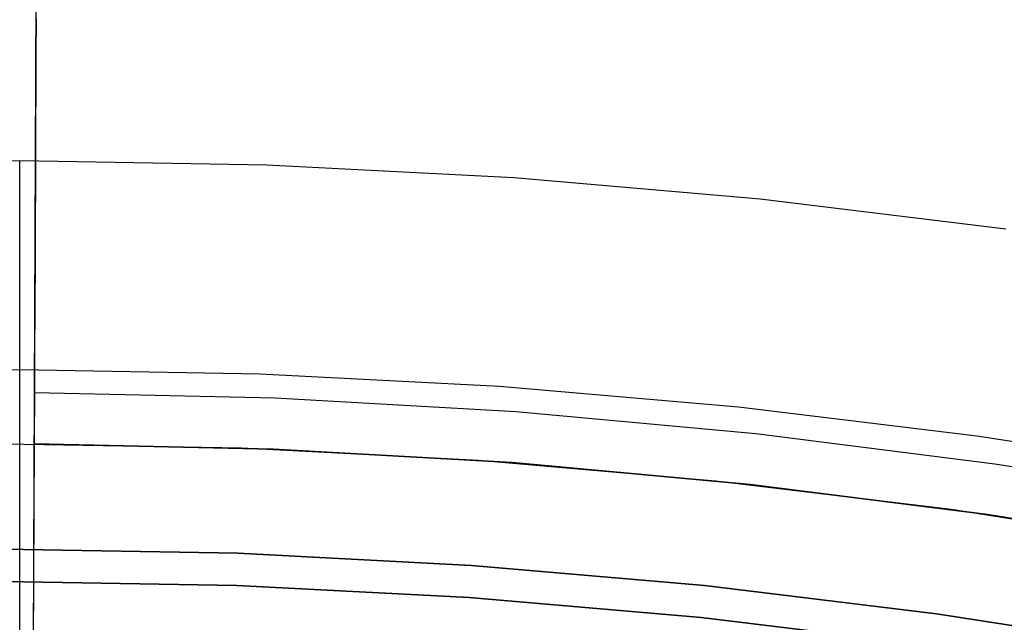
# Model space of a CAD drawing. Header units: millimetres. Extents: x 8929 to 10091, y -2708 to -1691.
# Tile 189 of 196: x 9510.15 to 9520.88, y -1985.07 to -1978.49. Entities that reach past the tile are written whole.
import ezdxf

# ---------------------------------------------------------------- set-up
doc = ezdxf.new("R2010")
doc.units = ezdxf.units.MM
for name, color, linetype in [('1', 7, 'Continuous'), ('COLOR EXT', 7, 'Continuous'), ('luz', 7, 'Continuous')]:
    doc.layers.add(name, color=color, linetype=linetype)

msp = doc.modelspace()

# ---------------------------------------------------------------- linework, layer by layer
at = {"layer": '1', "color": 7, "true_color": 0xffffff}
for p, q in [((9510.308, -1982.566, 65.998), (9510.358, -1971.143, 65.998)), ((9510.326, -1978.482, 55.628), (9510.324, -1978.879, 55.216)), ((9510.281, -1988.621, 55.603), (9510.326, -1978.506, 55.603)), ((9510.324, -1978.879, 55.216), (9510.322, -1979.263, 54.79)), ((9510.322, -1979.263, 54.79), (9510.321, -1979.631, 54.352)), ((9510.321, -1979.631, 54.352), (9510.319, -1979.984, 53.901)), ((9510.319, -1979.984, 53.901), (9510.318, -1980.321, 53.438)), ((9510.147, -1980.035, 69.704), (9507.452, -1980.081, 69.704)), ((9510.147, -2008.621, 69.704), (9510.147, -1980.035, 69.704)), ((9510.147, -1998.07, 206.672), (9510.147, -1980.035, 69.704)), ((9512.842, -1980.081, 69.704), (9510.147, -1980.035, 69.704)), ((9515.534, -1980.221, 69.704), (9512.842, -1980.081, 69.704)), ((9510.318, -1980.321, 53.438), (9510.316, -1980.643, 52.964)), ((9518.22, -1980.453, 69.704), (9515.534, -1980.221, 69.704)), ((9520.896, -1980.778, 69.704), (9518.22, -1980.453, 69.704)), ((9510.316, -1980.643, 52.964), (9510.315, -1980.947, 52.479)), ((9510.315, -1980.947, 52.479), (9510.314, -1981.235, 51.984)), ((9510.314, -1981.235, 51.984), (9510.312, -1981.506, 51.479)), ((9510.312, -1981.506, 51.479), (9510.311, -1981.759, 50.965)), ((9510.311, -1981.759, 50.965), (9510.31, -1981.994, 50.443)), ((9510.31, -1981.994, 50.443), (9510.309, -1982.211, 49.913)), ((9510.309, -1982.211, 49.913), (9510.308, -1982.41, 49.376)), ((9510.147, -1982.315, 71.704), (9507.53, -1982.361, 71.704)), ((9510.147, -2000.313, 208.385), (9510.147, -1982.315, 71.704)), ((9512.763, -1982.361, 71.704), (9510.147, -1982.315, 71.704)), ((9510.147, -2133.926, 71.704), (9510.147, -1982.315, 71.704)), ((9515.377, -1982.496, 71.704), (9512.763, -1982.361, 71.704)), ((9510.308, -1982.41, 49.376), (9510.308, -1982.59, 48.833)), ((9510.262, -1992.971, 76.403), (9510.308, -1982.566, 65.998)), ((9512.933, -1982.623, 65.998), (9510.308, -1982.566, 65.998)), ((9517.984, -1982.722, 71.704), (9515.377, -1982.496, 71.704)), ((9510.308, -1982.59, 48.833), (9510.307, -1982.752, 48.283)), ((9515.555, -1982.772, 65.998), (9512.933, -1982.623, 65.998)), ((9510.307, -1982.752, 48.283), (9510.306, -1982.894, 47.728)), ((9518.17, -1983.011, 65.998), (9515.555, -1982.772, 65.998)), ((9520.582, -1983.037, 71.704), (9517.984, -1982.722, 71.704)), ((9510.306, -1982.894, 47.728), (9510.306, -1983.018, 47.169)), ((9510.306, -1983.018, 47.169), (9510.305, -1983.121, 46.606)), ((9520.775, -1983.341, 65.998), (9518.17, -1983.011, 65.998)), ((9523.167, -1983.442, 71.704), (9520.582, -1983.037, 71.704)), ((9510.305, -1983.121, 34.804), (9510.196, -2008.126, 34.804)), ((9510.305, -1983.121, 46.606), (9510.305, -1983.121, 34.804)), ((9510.305, -1983.121, 46.606), (9512.911, -1983.178, 46.606)), ((9512.911, -1983.178, 34.804), (9510.305, -1983.121, 34.804)), ((9512.911, -1983.178, 40.705), (9510.305, -1983.121, 40.705)), ((9512.911, -1983.178, 46.606), (9515.514, -1983.325, 46.606)), ((9515.514, -1983.325, 34.804), (9512.911, -1983.178, 34.804)), ((9515.514, -1983.325, 40.705), (9512.911, -1983.178, 40.705)), ((9515.514, -1983.325, 46.606), (9518.11, -1983.563, 46.606)), ((9518.11, -1983.563, 34.804), (9515.514, -1983.325, 34.804)), ((9518.11, -1983.563, 40.705), (9515.514, -1983.325, 40.705)), ((9523.367, -1983.762, 65.998), (9520.775, -1983.341, 65.998)), ((9518.11, -1983.563, 46.606), (9520.696, -1983.891, 46.606)), ((9520.696, -1983.891, 34.804), (9518.11, -1983.563, 34.804)), ((9520.696, -1983.891, 40.705), (9518.11, -1983.563, 40.705)), ((9520.696, -1983.891, 46.606), (9523.269, -1984.308, 46.606)), ((9523.269, -1984.308, 34.804), (9520.696, -1983.891, 34.804)), ((9523.269, -1984.308, 40.705), (9520.696, -1983.891, 40.705))]:
    msp.add_line(p, q, dxfattribs=at)
at = {"layer": 'COLOR EXT', "color": 30, "true_color": 0xff8d00}
for p, q in [((9509.976, -1983.121, 34.804), (9512.565, -1983.165, 34.804)), ((9509.976, -1983.121, -30.696), (9512.565, -1983.165, -30.696)), ((9509.976, -1983.121, 2.054), (9512.565, -1983.165, 2.054)), ((9512.565, -1983.165, 34.804), (9515.15, -1983.299, 34.804)), ((9512.565, -1983.165, -30.696), (9515.15, -1983.299, -30.696)), ((9512.565, -1983.165, 2.054), (9515.15, -1983.299, 2.054)), ((9515.15, -1983.299, 34.804), (9517.73, -1983.523, 34.804)), ((9515.15, -1983.299, -30.696), (9517.73, -1983.523, -30.696)), ((9515.15, -1983.299, 2.054), (9517.73, -1983.523, 2.054)), ((9517.73, -1983.523, 34.804), (9520.3, -1983.835, 34.804)), ((9517.73, -1983.523, -30.696), (9520.3, -1983.835, -30.696)), ((9517.73, -1983.523, 2.054), (9520.3, -1983.835, 2.054)), ((9520.3, -1983.835, 34.804), (9522.858, -1984.235, 34.804)), ((9520.3, -1983.835, -30.696), (9522.858, -1984.235, -30.696)), ((9520.3, -1983.835, 2.054), (9522.858, -1984.235, 2.054)), ((9509.976, -1984.271, -28.696), (9512.525, -1984.315, -28.696)), ((9512.525, -1984.315, -30.696), (9509.976, -1984.271, -30.696)), ((9509.976, -1984.271, -29.696), (9512.525, -1984.315, -29.696)), ((9512.525, -1984.315, -28.696), (9515.071, -1984.447, -28.696)), ((9515.071, -1984.447, -30.696), (9512.525, -1984.315, -30.696)), ((9512.525, -1984.315, -29.696), (9515.071, -1984.447, -29.696)), ((9515.071, -1984.447, -28.696), (9517.611, -1984.666, -28.696)), ((9517.611, -1984.666, -30.696), (9515.071, -1984.447, -30.696)), ((9515.071, -1984.447, -29.696), (9517.611, -1984.666, -29.696)), ((9517.611, -1984.666, -28.696), (9520.142, -1984.974, -28.696)), ((9520.142, -1984.974, -30.696), (9517.611, -1984.666, -30.696)), ((9517.611, -1984.666, -29.696), (9520.142, -1984.974, -29.696)), ((9520.142, -1984.974, -28.696), (9522.66, -1985.368, -28.696)), ((9522.66, -1985.368, -30.696), (9520.142, -1984.974, -30.696)), ((9520.142, -1984.974, -29.696), (9522.66, -1985.368, -29.696))]:
    msp.add_line(p, q, dxfattribs=at)
at = {"layer": 'luz', "color": 7, "true_color": 0xffffff}
for p, q in [((9509.976, -1984.621, -30.696), (9512.513, -1984.665, -30.696)), ((9512.513, -1984.665, -28.896), (9509.976, -1984.621, -28.896)), ((9512.513, -1984.665, -29.796), (9509.976, -1984.621, -29.796)), ((9512.513, -1984.665, -30.696), (9515.047, -1984.796, -30.696)), ((9515.047, -1984.796, -28.896), (9512.513, -1984.665, -28.896)), ((9515.047, -1984.796, -29.796), (9512.513, -1984.665, -29.796)), ((9515.047, -1984.796, -30.696), (9517.575, -1985.015, -30.696)), ((9517.575, -1985.015, -28.896), (9515.047, -1984.796, -28.896)), ((9517.575, -1985.015, -29.796), (9515.047, -1984.796, -29.796)), ((9517.575, -1985.015, -30.696), (9520.094, -1985.32, -30.696)), ((9520.094, -1985.32, -28.896), (9517.575, -1985.015, -28.896)), ((9520.094, -1985.32, -29.796), (9517.575, -1985.015, -29.796))]:
    msp.add_line(p, q, dxfattribs=at)

doc.saveas('drawing.dxf')
